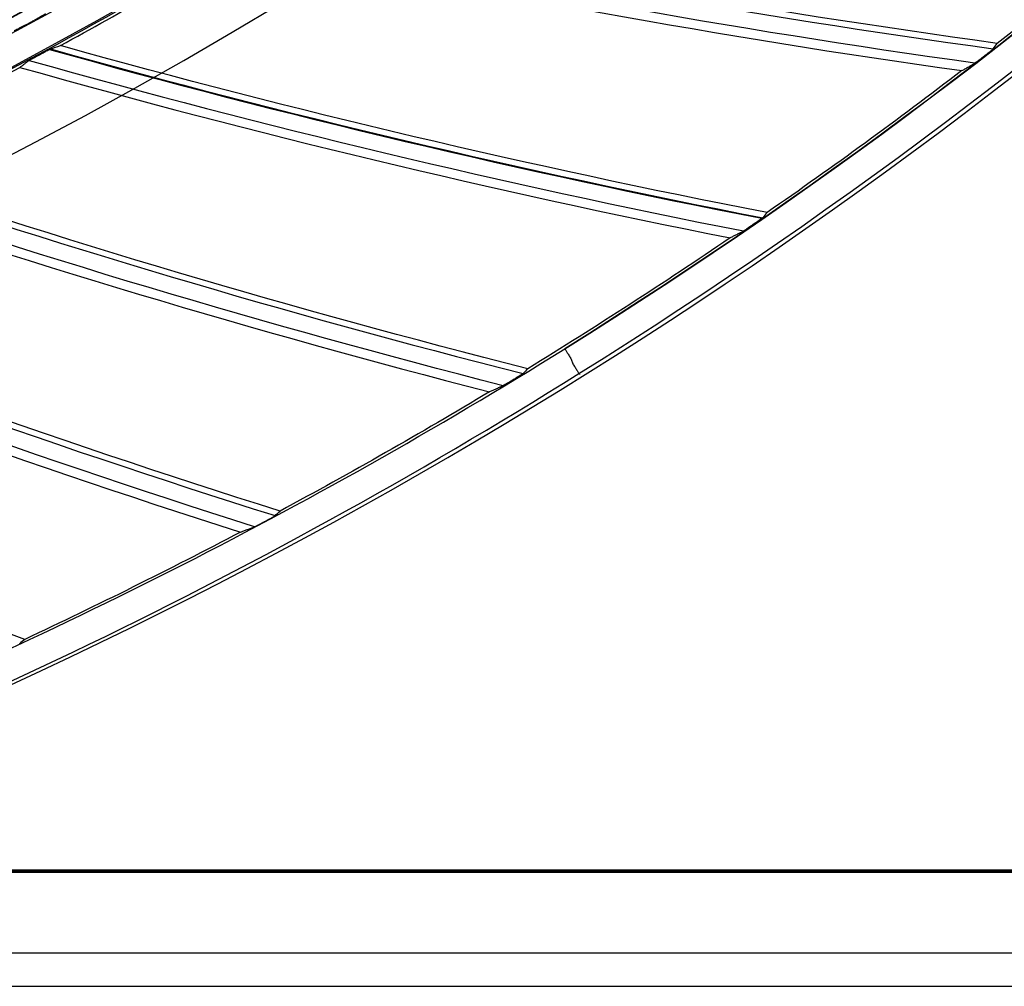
# Model space of a CAD drawing. Header units: centimetres. Extents: x 8435 to 34224, y 15581 to 23928.
# Tile 163 of 256: x 14725.32 to 14731.58, y 23596.45 to 23602.6. Entities that reach past the tile are written whole.
import ezdxf

# ---------------------------------------------------------------- set-up
doc = ezdxf.new("R2010")
doc.units = ezdxf.units.CM
doc.header["$LTSCALE"] = 0.2
doc.layers.add('1', color=7, linetype='Continuous', true_color=0xffffff)

# ---------------------------------------------------------------- blocks, each defined once
blk = doc.blocks.new('A$C992146fe')
at = {"layer": '1', "color": 0, "linetype": 'Continuous'}
for p, q in [((601.045, 271.194), (601.065, 271.137)), ((617.657, 264.669), (587.874, 264.669)), ((587.985, 264.685), (617.657, 264.685)), ((617.657, 264.699), (588.067, 264.699)), ((617.657, 263.645), (515.657, 263.645)), ((515.657, 263.222), (617.657, 263.222))]:
    blk.add_line(p, q, dxfattribs=at)
at = {"layer": '1', "color": 0, "linetype": 'Continuous', "extrusion": (0, 0, -1)}
for radius in [59.146, 58.16, 57.606, 57.6]:
    blk.add_circle((-566.677, 326.301), radius, dxfattribs=at)
at = {"layer": '1', "color": 0, "linetype": 'Continuous'}
for centre, radius, start, end in [((566.657, 326.301), 65.216, 289.16485, 336.05151), ((566.657, 326.301), 64.796, 301.96686, 323.12713), ((566.657, 326.301), 64.8, 301.96655, 323.12744), ((566.657, 326.301), 65.162, 301.95392, 323.14006), ((622.138, 389.817), 115.75, 257.58209, 262.19055), ((625.612, 386.607), 115.759, 254.36274, 258.97267), ((625.612, 386.607), 115.75, 254.36778, 258.97627), ((625.612, 386.607), 115.962, 254.25898, 258.87447), ((628.901, 383.206), 115.75, 251.15344, 255.76198), ((631.994, 379.627), 115.75, 247.93921, 252.5477)]:
    blk.add_arc(centre, radius, start, end, dxfattribs=at)
at = {"layer": '1', "color": 0, "linetype": 'Continuous', "extrusion": (0, 0, -1)}
for centre, start, end in [((-622.138, 389.817), 277.91124, 282.52671), ((-628.901, 383.206), 284.33982, 288.95536), ((-631.994, 379.627), 287.5541, 292.16957)]:
    blk.add_arc(centre, 115.962, start, end, dxfattribs=at)
at = {"layer": '1', "color": 0, "linetype": 'Continuous'}
for centre, major_axis, ratio, start_param, end_param in [((566.693, 326.313), (61.402, 20.68), 1, 4.766848, 4.944883), ((566.538, 326.261), (61.781, 20.808), 0.999998, 4.721649, 4.947093)]:
    blk.add_ellipse(centre, major_axis=major_axis, ratio=ratio, start_param=start_param, end_param=end_param, dxfattribs=at)
for points, knots in [([(624.857, 326.301), (624.857, 328.223), (624.762, 330.138), (624.383, 333.958), (624.098, 335.86), (622.977, 341.462), (621.873, 345.087), (619.685, 350.361), (618.862, 352.1), (617.053, 355.475), (616.072, 357.106), (612.907, 361.834), (610.5, 364.768), (606.433, 368.83), (605.008, 370.119), (602.065, 372.53), (600.541, 373.658), (597.389, 375.762), (595.761, 376.737), (592.4, 378.533), (590.656, 379.357), (585.357, 381.547), (581.728, 382.644), (574.279, 384.124), (570.423, 384.503), (562.822, 384.498), (559.05, 384.127), (553.436, 383.011), (551.564, 382.542), (547.912, 381.432), (546.124, 380.791), (540.872, 378.614), (537.512, 376.823), (531.127, 372.556), (528.194, 370.144), (524.172, 366.123), (522.894, 364.715), (520.468, 361.762), (519.32, 360.213), (516.144, 355.459), (514.358, 352.117), (512.171, 346.846), (511.523, 345.038), (510.409, 341.37), (509.947, 339.523), (508.836, 333.94), (508.46, 330.166), (508.456, 324.423), (508.55, 322.501), (508.923, 318.712), (509.201, 316.836), (509.938, 313.119), (510.397, 311.278), (511.5, 307.633), (512.147, 305.818), (514.341, 300.515), (516.129, 297.171), (519.287, 292.434), (520.42, 290.902), (522.851, 287.935), (524.139, 286.513), (528.17, 282.478), (531.097, 280.071), (535.849, 276.887), (537.503, 275.893), (540.87, 274.09), (542.588, 273.277), (547.839, 271.097), (551.472, 269.985), (559.009, 268.478), (562.79, 268.106), (568.476, 268.098), (570.374, 268.188), (574.175, 268.557), (576.084, 268.838), (581.697, 269.948), (585.325, 271.045), (590.597, 273.218), (592.332, 274.034), (595.718, 275.839), (597.353, 276.817), (602.091, 279.975), (605.028, 282.374), (609.092, 286.424), (610.388, 287.85), (612.809, 290.791), (613.941, 292.314), (616.051, 295.461), (617.029, 297.086), (618.83, 300.439), (619.656, 302.175), (621.864, 307.483), (622.973, 311.125), (624.099, 316.741), (624.384, 318.646), (624.762, 322.463), (624.857, 324.379), (624.857, 326.301)], [0, 0, 0, 0, 0.015625, 0.015625, 0.03125, 0.03125, 0.0625, 0.0625, 0.078125, 0.078125, 0.09375, 0.09375, 0.125, 0.125, 0.140625, 0.140625, 0.15625, 0.15625, 0.171875, 0.171875, 0.1875, 0.1875, 0.21875, 0.21875, 0.25, 0.25, 0.28125, 0.28125, 0.296875, 0.296875, 0.3125, 0.3125, 0.34375, 0.34375, 0.375, 0.375, 0.390625, 0.390625, 0.40625, 0.40625, 0.4375, 0.4375, 0.453125, 0.453125, 0.46875, 0.46875, 0.5, 0.5, 0.515625, 0.515625, 0.53125, 0.53125, 0.546875, 0.546875, 0.5625, 0.5625, 0.59375, 0.59375, 0.609375, 0.609375, 0.625, 0.625, 0.65625, 0.65625, 0.671875, 0.671875, 0.6875, 0.6875, 0.71875, 0.71875, 0.75, 0.75, 0.765625, 0.765625, 0.78125, 0.78125, 0.8125, 0.8125, 0.828125, 0.828125, 0.84375, 0.84375, 0.875, 0.875, 0.890625, 0.890625, 0.90625, 0.90625, 0.921875, 0.921875, 0.9375, 0.9375, 0.96875, 0.96875, 0.984375, 0.984375, 1, 1, 1, 1]), ([(624.457, 326.301), (624.457, 324.392), (624.363, 322.49), (623.987, 318.698), (623.704, 316.807), (622.586, 311.229), (621.485, 307.612), (619.292, 302.341), (618.472, 300.616), (616.683, 297.287), (615.712, 295.673), (613.616, 292.547), (612.491, 291.035), (610.088, 288.114), (608.801, 286.698), (604.764, 282.676), (601.848, 280.293), (597.142, 277.157), (595.518, 276.185), (592.155, 274.394), (590.433, 273.583), (585.196, 271.424), (581.593, 270.335), (576.02, 269.233), (574.124, 268.954), (570.349, 268.587), (568.464, 268.498), (562.817, 268.506), (559.061, 268.875), (551.576, 270.373), (547.969, 271.476), (542.753, 273.642), (541.048, 274.449), (537.703, 276.24), (536.061, 277.227), (531.341, 280.388), (528.434, 282.779), (524.431, 286.787), (523.152, 288.199), (520.738, 291.145), (519.613, 292.667), (516.476, 297.371), (514.701, 300.693), (512.522, 305.959), (511.879, 307.761), (510.784, 311.382), (510.328, 313.21), (509.596, 316.901), (509.32, 318.764), (508.95, 322.527), (508.856, 324.436), (508.86, 330.139), (509.234, 333.888), (510.337, 339.432), (510.796, 341.267), (511.902, 344.909), (512.546, 346.705), (514.717, 351.939), (516.491, 355.258), (519.645, 359.98), (520.786, 361.518), (523.195, 364.451), (524.464, 365.849), (528.459, 369.842), (531.371, 372.238), (537.713, 376.476), (541.049, 378.255), (546.265, 380.417), (548.041, 381.053), (551.667, 382.155), (553.527, 382.621), (559.102, 383.73), (562.848, 384.098), (570.397, 384.103), (574.227, 383.727), (581.624, 382.256), (585.229, 381.167), (590.491, 378.992), (592.223, 378.174), (595.561, 376.39), (597.178, 375.422), (600.308, 373.333), (601.822, 372.212), (604.745, 369.818), (606.16, 368.538), (610.199, 364.503), (612.589, 361.59), (615.733, 356.894), (616.707, 355.275), (618.503, 351.923), (619.321, 350.195), (621.494, 344.958), (622.59, 341.358), (623.704, 335.794), (623.987, 333.905), (624.363, 330.112), (624.457, 328.209), (624.457, 326.301)], [0, 0, 0, 0, 0.015625, 0.015625, 0.03125, 0.03125, 0.0625, 0.0625, 0.078125, 0.078125, 0.09375, 0.09375, 0.109375, 0.109375, 0.125, 0.125, 0.15625, 0.15625, 0.171875, 0.171875, 0.1875, 0.1875, 0.21875, 0.21875, 0.234375, 0.234375, 0.25, 0.25, 0.28125, 0.28125, 0.3125, 0.3125, 0.328125, 0.328125, 0.34375, 0.34375, 0.375, 0.375, 0.390625, 0.390625, 0.40625, 0.40625, 0.4375, 0.4375, 0.453125, 0.453125, 0.46875, 0.46875, 0.484375, 0.484375, 0.5, 0.5, 0.53125, 0.53125, 0.546875, 0.546875, 0.5625, 0.5625, 0.59375, 0.59375, 0.609375, 0.609375, 0.625, 0.625, 0.65625, 0.65625, 0.6875, 0.6875, 0.703125, 0.703125, 0.71875, 0.71875, 0.75, 0.75, 0.78125, 0.78125, 0.8125, 0.8125, 0.828125, 0.828125, 0.84375, 0.84375, 0.859375, 0.859375, 0.875, 0.875, 0.90625, 0.90625, 0.921875, 0.921875, 0.9375, 0.9375, 0.96875, 0.96875, 0.984375, 0.984375, 1, 1, 1, 1]), ([(617.857, 326.301), (617.857, 329.683), (617.525, 333.009), (616.55, 337.917), (616.145, 339.539), (615.17, 342.756), (614.598, 344.354), (612.671, 349.005), (611.098, 351.945), (608.311, 356.12), (607.307, 357.476), (605.166, 360.085), (604.039, 361.327), (600.496, 364.869), (597.918, 366.989), (593.721, 369.796), (592.266, 370.668), (589.31, 372.247), (587.801, 372.961), (584.721, 374.237), (583.15, 374.801), (579.945, 375.775), (578.302, 376.187), (573.346, 377.174), (570.023, 377.499), (565.015, 377.502), (563.341, 377.421), (559.985, 377.092), (558.312, 376.844), (553.387, 375.864), (550.196, 374.898), (545.547, 372.976), (544.012, 372.251), (541.046, 370.666), (539.611, 369.806), (535.449, 367.027), (532.863, 364.911), (528.081, 360.135), (525.958, 357.543), (523.176, 353.385), (522.315, 351.953), (520.729, 348.992), (520.003, 347.457), (518.074, 342.804), (517.105, 339.612), (515.794, 333.053), (515.458, 329.66), (515.456, 322.977), (515.779, 319.657), (516.759, 314.707), (517.17, 313.061), (518.143, 309.851), (518.705, 308.279), (519.979, 305.197), (520.691, 303.688), (522.266, 300.734), (523.134, 299.283), (525.942, 295.075), (528.06, 292.495), (531.597, 288.951), (532.837, 287.824), (535.439, 285.684), (536.799, 284.675), (540.975, 281.881), (543.914, 280.307), (548.557, 278.378), (550.153, 277.804), (553.374, 276.825), (554.997, 276.418), (559.906, 275.438), (563.229, 275.104), (569.981, 275.097), (573.323, 275.427), (578.23, 276.398), (579.851, 276.801), (583.064, 277.772), (584.663, 278.342), (589.322, 280.268), (592.265, 281.838), (597.829, 285.546), (600.467, 287.706), (605.198, 292.43), (607.318, 295.005), (610.125, 299.193), (610.999, 300.648), (612.584, 303.607), (613.299, 305.116), (615.218, 309.736), (616.2, 312.946), (617.525, 319.571), (617.857, 322.918), (617.857, 326.301)], [0, 0, 0, 0, 0.03125, 0.03125, 0.046875, 0.046875, 0.0625, 0.0625, 0.09375, 0.09375, 0.109375, 0.109375, 0.125, 0.125, 0.15625, 0.15625, 0.171875, 0.171875, 0.1875, 0.1875, 0.203125, 0.203125, 0.21875, 0.21875, 0.25, 0.25, 0.265625, 0.265625, 0.28125, 0.28125, 0.3125, 0.3125, 0.328125, 0.328125, 0.34375, 0.34375, 0.375, 0.375, 0.40625, 0.40625, 0.421875, 0.421875, 0.4375, 0.4375, 0.46875, 0.46875, 0.5, 0.5, 0.53125, 0.53125, 0.546875, 0.546875, 0.5625, 0.5625, 0.578125, 0.578125, 0.59375, 0.59375, 0.625, 0.625, 0.640625, 0.640625, 0.65625, 0.65625, 0.6875, 0.6875, 0.703125, 0.703125, 0.71875, 0.71875, 0.75, 0.75, 0.78125, 0.78125, 0.796875, 0.796875, 0.8125, 0.8125, 0.84375, 0.84375, 0.875, 0.875, 0.90625, 0.90625, 0.921875, 0.921875, 0.9375, 0.9375, 0.96875, 0.96875, 1, 1, 1, 1]), ([(617.457, 326.301), (617.457, 322.944), (617.128, 319.623), (615.813, 313.05), (614.839, 309.865), (612.935, 305.282), (612.225, 303.784), (610.653, 300.849), (609.785, 299.405), (607, 295.249), (604.897, 292.694), (600.203, 288.008), (597.585, 285.864), (592.065, 282.186), (589.145, 280.627), (584.523, 278.717), (582.936, 278.151), (579.748, 277.188), (578.139, 276.788), (573.27, 275.824), (569.955, 275.497), (563.256, 275.504), (559.959, 275.836), (555.088, 276.808), (553.477, 277.212), (550.282, 278.183), (548.698, 278.752), (544.092, 280.666), (541.176, 282.228), (537.032, 285), (535.683, 286.001), (533.101, 288.125), (531.871, 289.242), (528.362, 292.759), (526.26, 295.319), (523.474, 299.494), (522.613, 300.934), (521.05, 303.865), (520.344, 305.362), (519.08, 308.42), (518.522, 309.98), (517.557, 313.164), (517.149, 314.798), (516.176, 319.709), (515.856, 323.004), (515.858, 329.634), (516.192, 333.001), (517.492, 339.508), (518.453, 342.675), (520.367, 347.292), (521.088, 348.815), (522.661, 351.752), (523.515, 353.174), (526.276, 357.299), (528.383, 359.87), (533.127, 364.61), (535.693, 366.709), (539.822, 369.466), (541.246, 370.32), (544.189, 371.892), (545.712, 372.611), (550.324, 374.518), (553.491, 375.477), (558.378, 376.449), (560.037, 376.695), (563.367, 377.022), (565.028, 377.102), (569.997, 377.099), (573.293, 376.776), (578.211, 375.798), (579.841, 375.388), (583.021, 374.422), (584.58, 373.863), (587.636, 372.596), (589.134, 371.888), (592.066, 370.321), (593.509, 369.456), (597.674, 366.671), (600.231, 364.568), (603.747, 361.053), (604.865, 359.821), (606.989, 357.232), (607.986, 355.887), (610.751, 351.745), (612.311, 348.827), (614.224, 344.213), (614.791, 342.627), (615.758, 339.436), (616.16, 337.826), (617.128, 332.957), (617.457, 329.657), (617.457, 326.301)], [0, 0, 0, 0, 0.03125, 0.03125, 0.0625, 0.0625, 0.078125, 0.078125, 0.09375, 0.09375, 0.125, 0.125, 0.15625, 0.15625, 0.1875, 0.1875, 0.203125, 0.203125, 0.21875, 0.21875, 0.25, 0.25, 0.28125, 0.28125, 0.296875, 0.296875, 0.3125, 0.3125, 0.34375, 0.34375, 0.359375, 0.359375, 0.375, 0.375, 0.40625, 0.40625, 0.421875, 0.421875, 0.4375, 0.4375, 0.453125, 0.453125, 0.46875, 0.46875, 0.5, 0.5, 0.53125, 0.53125, 0.5625, 0.5625, 0.578125, 0.578125, 0.59375, 0.59375, 0.625, 0.625, 0.65625, 0.65625, 0.671875, 0.671875, 0.6875, 0.6875, 0.71875, 0.71875, 0.734375, 0.734375, 0.75, 0.75, 0.78125, 0.78125, 0.796875, 0.796875, 0.8125, 0.8125, 0.828125, 0.828125, 0.84375, 0.84375, 0.875, 0.875, 0.890625, 0.890625, 0.90625, 0.90625, 0.9375, 0.9375, 0.953125, 0.953125, 0.96875, 0.96875, 1, 1, 1, 1]), ([(594.364, 275.586), (594.362, 275.584), (594.358, 275.582), (594.346, 275.575), (594.338, 275.57), (594.316, 275.558), (594.3, 275.549), (594.264, 275.529), (594.243, 275.517), (594.221, 275.506)], [0, 0, 0, 0, 0.152608, 0.152608, 0.344414, 0.344414, 0.635099, 0.635099, 1, 1, 1, 1]), ([(594.095, 275.437), (594.072, 275.425), (594.048, 275.412), (594.015, 275.395), (594.004, 275.389), (593.987, 275.38), (593.98, 275.377), (593.97, 275.372), (593.967, 275.37), (593.964, 275.369), (593.964, 275.369), (593.963, 275.369)], [0, 0, 0, 0, 0.438143, 0.438143, 0.662383, 0.662383, 0.838696, 0.838696, 0.972359, 0.972359, 1, 1, 1, 1]), ([(594.095, 275.437), (594.103, 275.442), (594.112, 275.446), (594.14, 275.462), (594.16, 275.472), (594.194, 275.491), (594.208, 275.498), (594.221, 275.506)], [0, 0, 0, 0, 0.203293, 0.203293, 0.674817, 0.674817, 1, 1, 1, 1]), ([(594.141, 274.987), (594.142, 274.987), (594.145, 274.989), (594.153, 274.994), (594.159, 274.997), (594.173, 275.005), (594.184, 275.011), (594.211, 275.026), (594.228, 275.036), (594.248, 275.047), (594.252, 275.048), (594.255, 275.05)], [0, 0, 0, 0, 0.16659, 0.16659, 0.331276, 0.331276, 0.583796, 0.583796, 0.937414, 0.937414, 1, 1, 1, 1]), ([(594.255, 275.05), (594.257, 275.051), (594.259, 275.053), (594.263, 275.055), (594.264, 275.055), (594.267, 275.056), (594.268, 275.057), (594.27, 275.058), (594.271, 275.059), (594.274, 275.06), (594.275, 275.061), (594.277, 275.062), (594.279, 275.063), (594.281, 275.064), (594.282, 275.065), (594.283, 275.065)], [0, 0, 0, 0, 0.25, 0.25, 0.375, 0.375, 0.5, 0.5, 0.625, 0.625, 0.75, 0.75, 0.875, 0.875, 1, 1, 1, 1]), ([(594.283, 275.065), (594.304, 275.076), (594.324, 275.087), (594.358, 275.105), (594.372, 275.113), (594.393, 275.123), (594.401, 275.128), (594.412, 275.133), (594.416, 275.135), (594.42, 275.137), (594.421, 275.138), (594.422, 275.138)], [0, 0, 0, 0, 0.352966, 0.352966, 0.610703, 0.610703, 0.793365, 0.793365, 0.932722, 0.932722, 1, 1, 1, 1]), ([(606.27, 275.029), (606.272, 275.031), (606.274, 275.032), (606.277, 275.035), (606.278, 275.035), (606.28, 275.037), (606.281, 275.038), (606.284, 275.039), (606.285, 275.04), (606.287, 275.042), (606.288, 275.043), (606.29, 275.044), (606.291, 275.045), (606.293, 275.047), (606.294, 275.048), (606.295, 275.048)], [0, 0, 0, 0, 0.25, 0.25, 0.375, 0.375, 0.5, 0.5, 0.625, 0.625, 0.75, 0.75, 0.875, 0.875, 1, 1, 1, 1]), ([(606.295, 275.048), (606.303, 275.055), (606.312, 275.061), (606.337, 275.081), (606.354, 275.095), (606.378, 275.113), (606.386, 275.12), (606.397, 275.129), (606.402, 275.133), (606.408, 275.138), (606.41, 275.14), (606.41, 275.141), (606.41, 275.141), (606.41, 275.141)], [0, 0, 0, 0, 0.166871, 0.166871, 0.515008, 0.515008, 0.710237, 0.710237, 0.865836, 0.865836, 0.997279, 0.997279, 1, 1, 1, 1]), ([(594.035, 274.904), (594.044, 274.911), (594.053, 274.918), (594.066, 274.928), (594.07, 274.931), (594.079, 274.938), (594.084, 274.942), (594.093, 274.949), (594.097, 274.952), (594.106, 274.959), (594.11, 274.962), (594.119, 274.969), (594.124, 274.973), (594.132, 274.98), (594.137, 274.983), (594.141, 274.987)], [0, 0, 0, 0, 0.25, 0.25, 0.375, 0.375, 0.5, 0.5, 0.625, 0.625, 0.75, 0.75, 0.875, 0.875, 1, 1, 1, 1]), ([(606.012, 274.863), (606.025, 274.87), (606.038, 274.877), (606.057, 274.888), (606.063, 274.892), (606.076, 274.899), (606.082, 274.903), (606.095, 274.91), (606.101, 274.914), (606.114, 274.921), (606.12, 274.925), (606.133, 274.932), (606.139, 274.936), (606.152, 274.943), (606.158, 274.947), (606.165, 274.951)], [0, 0, 0, 0, 0.25, 0.25, 0.375, 0.375, 0.5, 0.5, 0.625, 0.625, 0.75, 0.75, 0.875, 0.875, 1, 1, 1, 1]), ([(606.165, 274.951), (606.166, 274.952), (606.168, 274.953), (606.174, 274.957), (606.179, 274.961), (606.192, 274.97), (606.202, 274.977), (606.225, 274.995), (606.24, 275.006), (606.26, 275.021), (606.265, 275.025), (606.27, 275.029)], [0, 0, 0, 0, 0.129649, 0.129649, 0.297017, 0.297017, 0.548346, 0.548346, 0.890503, 0.890503, 1, 1, 1, 1]), ([(603.479, 272.992), (603.479, 272.992), (603.477, 272.99), (603.473, 272.987), (603.469, 272.984), (603.458, 272.976), (603.45, 272.97), (603.43, 272.956), (603.417, 272.946), (603.389, 272.927), (603.374, 272.917), (603.359, 272.907)], [0, 0, 0, 0, 0.110639, 0.110639, 0.250305, 0.250305, 0.445396, 0.445396, 0.714361, 0.714361, 1, 1, 1, 1]), ([(603.223, 272.816), (603.217, 272.813), (603.21, 272.81), (603.197, 272.803), (603.191, 272.8), (603.178, 272.793), (603.171, 272.79), (603.158, 272.783), (603.151, 272.78), (603.138, 272.773), (603.132, 272.77), (603.119, 272.763), (603.112, 272.76), (603.093, 272.75), (603.079, 272.743), (603.066, 272.737)], [0, 0, 0, 0, 0.125, 0.125, 0.25, 0.25, 0.375, 0.375, 0.5, 0.5, 0.625, 0.625, 0.75, 0.75, 1, 1, 1, 1]), ([(603.333, 272.889), (603.331, 272.887), (603.329, 272.886), (603.309, 272.873), (603.291, 272.86), (603.265, 272.843), (603.255, 272.836), (603.24, 272.827), (603.234, 272.823), (603.227, 272.818), (603.225, 272.817), (603.223, 272.816)], [0, 0, 0, 0, 0.040774, 0.040774, 0.428545, 0.428545, 0.675007, 0.675007, 0.863437, 0.863437, 1, 1, 1, 1]), ([(603.359, 272.907), (603.358, 272.906), (603.357, 272.905), (603.355, 272.904), (603.354, 272.903), (603.351, 272.901), (603.35, 272.901), (603.348, 272.899), (603.347, 272.898), (603.345, 272.897), (603.344, 272.896), (603.341, 272.895), (603.34, 272.894), (603.337, 272.892), (603.335, 272.89), (603.333, 272.889)], [0, 0, 0, 0, 0.125, 0.125, 0.25, 0.25, 0.375, 0.375, 0.5, 0.5, 0.625, 0.625, 0.75, 0.75, 1, 1, 1, 1]), ([(600.962, 271.331), (600.962, 271.331), (600.962, 271.331), (600.963, 271.329), (600.965, 271.325), (600.972, 271.313), (600.977, 271.304), (600.99, 271.283), (600.998, 271.271), (601.014, 271.244), (601.024, 271.229), (601.037, 271.208), (601.041, 271.201), (601.045, 271.195)], [0, 0, 0, 0, 0.031527, 0.031527, 0.250803, 0.250803, 0.47008, 0.47008, 0.689351, 0.689351, 0.90861, 0.90861, 1, 1, 1, 1]), ([(601.065, 271.136), (601.074, 271.121), (601.084, 271.106), (601.102, 271.077), (601.111, 271.063), (601.126, 271.04), (601.132, 271.03), (601.143, 271.014), (601.146, 271.008), (601.149, 271.004), (601.15, 271.003), (601.15, 271.002), (601.151, 271.002), (601.151, 271.002)], [0, 0, 0, 0, 0.227477, 0.227477, 0.454954, 0.454954, 0.682438, 0.682438, 0.909935, 0.909935, 0.967258, 0.967258, 1, 1, 1, 1]), ([(600.28, 270.916), (600.278, 270.915), (600.276, 270.914), (600.256, 270.901), (600.237, 270.89), (600.21, 270.874), (600.2, 270.868), (600.184, 270.86), (600.178, 270.856), (600.171, 270.852), (600.168, 270.851), (600.167, 270.85)], [0, 0, 0, 0, 0.040774, 0.040774, 0.428545, 0.428545, 0.675007, 0.675007, 0.863437, 0.863437, 1, 1, 1, 1]), ([(600.307, 270.933), (600.306, 270.932), (600.305, 270.931), (600.303, 270.93), (600.302, 270.929), (600.299, 270.928), (600.298, 270.927), (600.296, 270.926), (600.295, 270.925), (600.293, 270.924), (600.292, 270.923), (600.289, 270.922), (600.288, 270.921), (600.285, 270.919), (600.282, 270.918), (600.28, 270.916)], [0, 0, 0, 0, 0.125, 0.125, 0.25, 0.25, 0.375, 0.375, 0.5, 0.5, 0.625, 0.625, 0.75, 0.75, 1, 1, 1, 1]), ([(600.432, 271.011), (600.432, 271.011), (600.43, 271.01), (600.425, 271.006), (600.421, 271.004), (600.41, 270.996), (600.402, 270.991), (600.381, 270.978), (600.367, 270.969), (600.338, 270.951), (600.323, 270.942), (600.307, 270.933)], [0, 0, 0, 0, 0.110639, 0.110639, 0.250305, 0.250305, 0.445396, 0.445396, 0.714361, 0.714361, 1, 1, 1, 1]), ([(600.167, 270.85), (600.16, 270.847), (600.154, 270.844), (600.14, 270.838), (600.133, 270.836), (600.12, 270.83), (600.113, 270.827), (600.1, 270.821), (600.093, 270.818), (600.08, 270.812), (600.073, 270.809), (600.059, 270.803), (600.053, 270.8), (600.033, 270.791), (600.019, 270.786), (600.006, 270.78)], [0, 0, 0, 0, 0.125, 0.125, 0.25, 0.25, 0.375, 0.375, 0.5, 0.5, 0.625, 0.625, 0.75, 0.75, 1, 1, 1, 1]), ([(597.15, 269.133), (597.159, 269.138), (597.169, 269.143), (597.197, 269.158), (597.216, 269.169), (597.242, 269.183), (597.251, 269.188), (597.264, 269.196), (597.27, 269.199), (597.276, 269.203), (597.278, 269.204), (597.279, 269.205), (597.279, 269.205), (597.279, 269.205)], [0, 0, 0, 0, 0.166762, 0.166762, 0.514897, 0.514897, 0.710157, 0.710157, 0.865772, 0.865772, 0.997218, 0.997218, 1, 1, 1, 1]), ([(596.84, 268.997), (596.854, 269.002), (596.868, 269.007), (596.888, 269.015), (596.895, 269.018), (596.909, 269.023), (596.916, 269.025), (596.93, 269.03), (596.936, 269.033), (596.95, 269.038), (596.957, 269.041), (596.971, 269.046), (596.978, 269.048), (596.991, 269.053), (596.998, 269.056), (597.005, 269.059)], [0, 0, 0, 0, 0.25, 0.25, 0.375, 0.375, 0.5, 0.5, 0.625, 0.625, 0.75, 0.75, 0.875, 0.875, 1, 1, 1, 1]), ([(597.005, 269.059), (597.007, 269.059), (597.009, 269.06), (597.016, 269.063), (597.021, 269.066), (597.036, 269.073), (597.046, 269.078), (597.072, 269.092), (597.089, 269.101), (597.111, 269.112), (597.116, 269.115), (597.122, 269.118)], [0, 0, 0, 0, 0.129649, 0.129649, 0.297017, 0.297017, 0.548346, 0.548346, 0.890503, 0.890503, 1, 1, 1, 1]), ([(597.122, 269.118), (597.124, 269.119), (597.127, 269.121), (597.13, 269.122), (597.131, 269.123), (597.134, 269.124), (597.135, 269.125), (597.137, 269.126), (597.138, 269.127), (597.141, 269.128), (597.142, 269.129), (597.144, 269.13), (597.145, 269.13), (597.148, 269.132), (597.149, 269.132), (597.15, 269.133)], [0, 0, 0, 0, 0.25, 0.25, 0.375, 0.375, 0.5, 0.5, 0.625, 0.625, 0.75, 0.75, 0.875, 0.875, 1, 1, 1, 1])]:
    blk.add_open_spline(points, degree=3, knots=knots, dxfattribs=at)
for points in [[(608.835, 277.15), (608.059, 276.485), (607.268, 275.838), (606.462, 275.21)], [(606.462, 275.21), (603.426, 275.625), (600.395, 276.163), (597.372, 276.825)], [(594.549, 275.181), (595.336, 275.611), (596.111, 276.057), (596.874, 276.52)], [(596.874, 276.52), (599.913, 275.842), (602.96, 275.291), (606.012, 274.863)], [(594.422, 275.138), (594.464, 275.152), (594.507, 275.167), (594.549, 275.181)], [(603.535, 273.058), (600.526, 273.643), (597.531, 274.35), (594.549, 275.181)], [(606.41, 275.141), (606.428, 275.164), (606.445, 275.187), (606.462, 275.21)], [(591.639, 273.698), (592.445, 274.081), (593.245, 274.483), (594.035, 274.904)], [(594.035, 274.904), (597.032, 274.057), (600.042, 273.336), (603.066, 272.737)], [(606.012, 274.863), (605.202, 274.242), (604.376, 273.641), (603.535, 273.058)], [(600.492, 271.074), (597.521, 271.827), (594.569, 272.7), (591.639, 273.698)], [(591.11, 273.45), (594.055, 272.436), (597.02, 271.547), (600.006, 270.78)], [(603.535, 273.058), (603.516, 273.036), (603.498, 273.014), (603.479, 272.992)], [(603.066, 272.737), (602.223, 272.164), (601.365, 271.61), (600.492, 271.074)], [(597.342, 269.264), (594.418, 270.182), (591.52, 271.22), (588.65, 272.38)], [(588.108, 272.162), (590.991, 270.984), (593.902, 269.931), (596.84, 268.997)], [(594.096, 267.633), (591.228, 268.714), (588.393, 269.912), (585.593, 271.231)], [(601.045, 271.195), (601.045, 271.195), (601.045, 271.194), (601.045, 271.194)], [(600.492, 271.074), (600.472, 271.053), (600.452, 271.032), (600.432, 271.011)], [(601.065, 271.137), (601.065, 271.137), (601.065, 271.136), (601.065, 271.136)], [(600.006, 270.78), (599.133, 270.255), (598.242, 269.749), (597.342, 269.264)], [(597.279, 269.205), (597.3, 269.224), (597.321, 269.244), (597.342, 269.264)], [(596.84, 268.997), (595.935, 268.52), (595.02, 268.066), (594.096, 267.633)], [(594.096, 267.633), (594.074, 267.615), (594.051, 267.596), (594.029, 267.577)]]:
    blk.add_open_spline(points, degree=3, dxfattribs=at)

msp = doc.modelspace()

# ---------------------------------------------------------------- block references
at = {"xscale": 0.5, "yscale": 0.5, "zscale": 0.5}
msp.add_blockref('A$C992146fe', (14428.3007, 23464.8437), dxfattribs=at)

doc.saveas('drawing.dxf')
